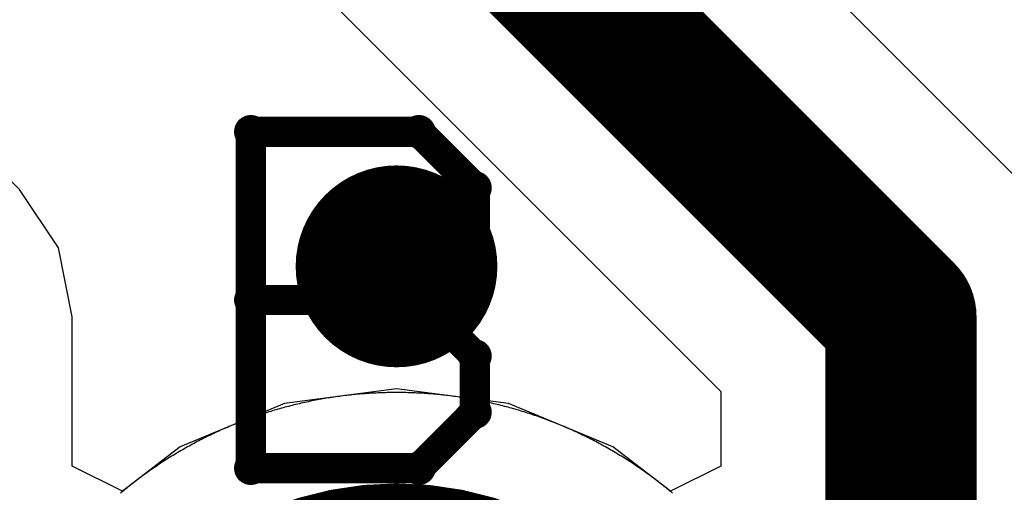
# Model space of a CAD drawing. Extents: x -1.5 to 9, y -3 to 5.
# Tile 186 of 256: x 0.3626 to 0.4602, y 3.3976 to 3.4444. Entities that reach past the tile are written whole.
import ezdxf

# ---------------------------------------------------------------- set-up
doc = ezdxf.new("R2010")
doc.units = 0
doc.layers.get('0').update_dxf_attribs({"linetype": 'CONTINUOUS'})
for name, color, linetype in [('qfn16-30-34-a_copper_signal_1', 1, 'CONTINUOUS'), ('qfn16-30-34-a_copper_signal_2', 1, 'CONTINUOUS'), ('qfn16-30-34-a_copper_signal_bot', 5, 'CONTINUOUS'), ('qfn16-30-34-a_copper_signal_top', 1, 'CONTINUOUS'), ('qfn16-30-34-a_drawing_1', 1, 'CONTINUOUS'), ('qfn16-30-34-a_drillmap_1', 1, 'CONTINUOUS'), ('qfn16-30-34-a_pth_drill', 1, 'CONTINUOUS'), ('qfn16-30-34-a_soldermask_bot', 1, 'CONTINUOUS'), ('qfn16-30-34-a_soldermask_top', 1, 'CONTINUOUS')]:
    doc.layers.add(name, color=color, linetype=linetype)

# ---------------------------------------------------------------- blocks, each defined once
blk = doc.blocks.new('D29')
at = {"const_width": 0.01}
blk.add_lwpolyline([(-0.005, 0, 1), (0.005, 0, 1)], format="xyb", close=True, dxfattribs=at)
blk = doc.blocks.new('D21')
at = {"const_width": 0.0075}
blk.add_lwpolyline([(-0.00375, 0, 1), (0.00375, 0, 1)], format="xyb", close=True, dxfattribs=at)
blk = doc.blocks.new('D38')
at = {"const_width": 0.0335}
blk.add_lwpolyline([(-0.01675, 0, 1), (0.01675, 0, 1)], format="xyb", close=True, dxfattribs=at)
blk = doc.blocks.new('D64')
at = {"const_width": 0.005}
blk.add_lwpolyline([(-0.0025, 0, 1), (0.0025, 0, 1)], format="xyb", close=True, dxfattribs=at)
blk = doc.blocks.new('D69')
at = {"const_width": 0.001667}
blk.add_lwpolyline([(-0.000833, 0, 1), (0.000833, 0, 1)], format="xyb", close=True, dxfattribs=at)
blk = doc.blocks.new('D44')
at = {"const_width": 0.0025}
blk.add_lwpolyline([(-0.00125, 0, 1), (0.00125, 0, 1)], format="xyb", close=True, dxfattribs=at)

msp = doc.modelspace()

# ---------------------------------------------------------------- linework, layer by layer
at = {"layer": 'qfn16-30-34-a_copper_signal_1', "color": 1}
for points in [[(0.4, 3.4075), (0.399817, 3.4075), (0.399633, 3.407499), (0.39945, 3.407497), (0.399266, 3.407494), (0.399083, 3.40749), (0.3989, 3.407486), (0.398716, 3.407481), (0.398533, 3.407475), (0.39835, 3.407468), (0.398166, 3.407461), (0.397983, 3.407452), (0.3978, 3.407443), (0.397617, 3.407433), (0.397434, 3.407423), (0.397251, 3.407411), (0.397068, 3.407399), (0.396885, 3.407386), (0.396702, 3.407372), (0.396519, 3.407357), (0.396337, 3.407342), (0.396154, 3.407326), (0.395971, 3.407309), (0.395789, 3.407291), (0.395606, 3.407273), (0.395424, 3.407253), (0.395241, 3.407233), (0.395059, 3.407212), (0.394877, 3.40719), (0.394695, 3.407168), (0.394513, 3.407144), (0.394331, 3.40712), (0.39415, 3.407096), (0.393968, 3.40707), (0.393787, 3.407044), (0.393605, 3.407016), (0.393424, 3.406988), (0.393243, 3.40696), (0.393062, 3.40693), (0.392881, 3.4069), (0.3927, 3.406869), (0.39252, 3.406837), (0.392339, 3.406804), (0.392159, 3.406771), (0.391979, 3.406736), (0.391799, 3.406701), (0.391619, 3.406666), (0.391439, 3.406629), (0.391259, 3.406592), (0.39108, 3.406554), (0.390901, 3.406515), (0.390722, 3.406475), (0.390543, 3.406435), (0.390364, 3.406393), (0.390186, 3.406352), (0.390007, 3.406309), (0.389829, 3.406265), (0.389651, 3.406221), (0.389473, 3.406176), (0.389296, 3.40613), (0.389118, 3.406084), (0.388941, 3.406036), (0.388764, 3.405988), (0.388587, 3.405939), (0.388411, 3.40589), (0.388235, 3.405839), (0.388058, 3.405788), (0.387882, 3.405736), (0.387707, 3.405683), (0.387531, 3.40563), (0.387356, 3.405576), (0.387181, 3.405521), (0.387006, 3.405465), (0.386832, 3.405409), (0.386658, 3.405352), (0.386484, 3.405294), (0.38631, 3.405235), (0.386136, 3.405175), (0.385963, 3.405115), (0.38579, 3.405054), (0.385617, 3.404993), (0.385445, 3.40493), (0.385273, 3.404867), (0.385101, 3.404803), (0.384929, 3.404738), (0.384758, 3.404673), (0.384587, 3.404607), (0.384416, 3.40454), (0.384246, 3.404472), (0.384075, 3.404404), (0.383906, 3.404335), (0.383736, 3.404265), (0.383567, 3.404195), (0.383398, 3.404123), (0.383229, 3.404051), (0.383061, 3.403979), (0.382893, 3.403905), (0.382725, 3.403831), (0.382557, 3.403756), (0.38239, 3.40368), (0.382224, 3.403604), (0.382057, 3.403527), (0.381891, 3.403449), (0.381725, 3.403371), (0.38156, 3.403291), (0.381395, 3.403211), (0.38123, 3.403131), (0.381066, 3.403049), (0.380902, 3.402967), (0.380738, 3.402885), (0.380575, 3.402801), (0.380412, 3.402717), (0.380249, 3.402632), (0.380087, 3.402546), (0.379925, 3.40246), (0.379764, 3.402373), (0.379603, 3.402286), (0.379442, 3.402197), (0.379282, 3.402108), (0.379122, 3.402018), (0.378962, 3.401928), (0.378803, 3.401837), (0.378644, 3.401745), (0.378486, 3.401653), (0.378328, 3.401559), (0.37817, 3.401465), (0.378013, 3.401371), (0.377856, 3.401276), (0.3777, 3.40118), (0.377544, 3.401083), (0.377389, 3.400986), (0.377233, 3.400888), (0.377079, 3.400789), (0.376925, 3.40069), (0.376771, 3.40059), (0.376617, 3.40049), (0.376464, 3.400389), (0.376312, 3.400287), (0.37616, 3.400184), (0.376008, 3.400081), (0.375857, 3.399977), (0.375707, 3.399872), (0.375556, 3.399767), (0.375406, 3.399662), (0.375257, 3.399555), (0.375108, 3.399448), (0.37496, 3.39934), (0.374812, 3.399232), (0.374664, 3.399123), (0.374517, 3.399013), (0.374371, 3.398903), (0.374225, 3.398792), (0.374079, 3.39868), (0.373934, 3.398568), (0.373789, 3.398456), (0.373645, 3.398342), (0.373502, 3.398228), (0.373358, 3.398113), (0.373216, 3.397998), (0.373074, 3.397882), (0.372932, 3.397766), (0.372791, 3.397649), (0.37265, 3.397531)], [(0.42735, 3.397531), (0.427209, 3.397649), (0.427068, 3.397766), (0.426926, 3.397882), (0.426784, 3.397998), (0.426642, 3.398113), (0.426498, 3.398228), (0.426355, 3.398342), (0.426211, 3.398456), (0.426066, 3.398568), (0.425921, 3.39868), (0.425775, 3.398792), (0.425629, 3.398903), (0.425483, 3.399013), (0.425336, 3.399123), (0.425188, 3.399232), (0.42504, 3.39934), (0.424892, 3.399448), (0.424743, 3.399555), (0.424594, 3.399662), (0.424444, 3.399767), (0.424293, 3.399872), (0.424143, 3.399977), (0.423992, 3.400081), (0.42384, 3.400184), (0.423688, 3.400287), (0.423536, 3.400389), (0.423383, 3.40049), (0.423229, 3.40059), (0.423075, 3.40069), (0.422921, 3.400789), (0.422767, 3.400888), (0.422611, 3.400986), (0.422456, 3.401083), (0.4223, 3.40118), (0.422144, 3.401276), (0.421987, 3.401371), (0.42183, 3.401465), (0.421672, 3.401559), (0.421514, 3.401653), (0.421356, 3.401745), (0.421197, 3.401837), (0.421038, 3.401928), (0.420878, 3.402018), (0.420718, 3.402108), (0.420558, 3.402197), (0.420397, 3.402286), (0.420236, 3.402373), (0.420075, 3.40246), (0.419913, 3.402546), (0.419751, 3.402632), (0.419588, 3.402717), (0.419425, 3.402801), (0.419262, 3.402885), (0.419098, 3.402967), (0.418934, 3.403049), (0.41877, 3.403131), (0.418605, 3.403211), (0.41844, 3.403291), (0.418275, 3.403371), (0.418109, 3.403449), (0.417943, 3.403527), (0.417776, 3.403604), (0.41761, 3.40368), (0.417443, 3.403756), (0.417275, 3.403831), (0.417107, 3.403905), (0.416939, 3.403979), (0.416771, 3.404051), (0.416602, 3.404123), (0.416433, 3.404195), (0.416264, 3.404265), (0.416094, 3.404335), (0.415925, 3.404404), (0.415754, 3.404472), (0.415584, 3.40454), (0.415413, 3.404607), (0.415242, 3.404673), (0.415071, 3.404738), (0.414899, 3.404803), (0.414727, 3.404867), (0.414555, 3.40493), (0.414383, 3.404993), (0.41421, 3.405054), (0.414037, 3.405115), (0.413864, 3.405175), (0.41369, 3.405235), (0.413516, 3.405294), (0.413342, 3.405352), (0.413168, 3.405409), (0.412994, 3.405465), (0.412819, 3.405521), (0.412644, 3.405576), (0.412469, 3.40563), (0.412293, 3.405683), (0.412118, 3.405736), (0.411942, 3.405788), (0.411765, 3.405839), (0.411589, 3.40589), (0.411413, 3.405939), (0.411236, 3.405988), (0.411059, 3.406036), (0.410882, 3.406084), (0.410704, 3.40613), (0.410527, 3.406176), (0.410349, 3.406221), (0.410171, 3.406265), (0.409993, 3.406309), (0.409814, 3.406352), (0.409636, 3.406393), (0.409457, 3.406435), (0.409278, 3.406475), (0.409099, 3.406515), (0.40892, 3.406554), (0.408741, 3.406592), (0.408561, 3.406629), (0.408381, 3.406666), (0.408201, 3.406701), (0.408021, 3.406736), (0.407841, 3.406771), (0.407661, 3.406804), (0.40748, 3.406837), (0.4073, 3.406869), (0.407119, 3.4069), (0.406938, 3.40693), (0.406757, 3.40696), (0.406576, 3.406988), (0.406395, 3.407016), (0.406213, 3.407044), (0.406032, 3.40707), (0.40585, 3.407096), (0.405669, 3.40712), (0.405487, 3.407144), (0.405305, 3.407168), (0.405123, 3.40719), (0.404941, 3.407212), (0.404759, 3.407233), (0.404576, 3.407253), (0.404394, 3.407273), (0.404211, 3.407291), (0.404029, 3.407309), (0.403846, 3.407326), (0.403663, 3.407342), (0.403481, 3.407357), (0.403298, 3.407372), (0.403115, 3.407386), (0.402932, 3.407399), (0.402749, 3.407411), (0.402566, 3.407423), (0.402383, 3.407433), (0.4022, 3.407443), (0.402017, 3.407452), (0.401834, 3.407461), (0.40165, 3.407468), (0.401467, 3.407475), (0.401284, 3.407481), (0.4011, 3.407486), (0.400917, 3.40749), (0.400734, 3.407494), (0.40055, 3.407497), (0.400367, 3.407499), (0.400183, 3.4075), (0.4, 3.4075)]]:
    msp.add_lwpolyline(points, dxfattribs=at)
at = {"layer": 'qfn16-30-34-a_copper_signal_2', "color": 1}
for points in [[(0.4, 3.4075), (0.399817, 3.4075), (0.399633, 3.407499), (0.39945, 3.407497), (0.399266, 3.407494), (0.399083, 3.40749), (0.3989, 3.407486), (0.398716, 3.407481), (0.398533, 3.407475), (0.39835, 3.407468), (0.398166, 3.407461), (0.397983, 3.407452), (0.3978, 3.407443), (0.397617, 3.407433), (0.397434, 3.407423), (0.397251, 3.407411), (0.397068, 3.407399), (0.396885, 3.407386), (0.396702, 3.407372), (0.396519, 3.407357), (0.396337, 3.407342), (0.396154, 3.407326), (0.395971, 3.407309), (0.395789, 3.407291), (0.395606, 3.407273), (0.395424, 3.407253), (0.395241, 3.407233), (0.395059, 3.407212), (0.394877, 3.40719), (0.394695, 3.407168), (0.394513, 3.407144), (0.394331, 3.40712), (0.39415, 3.407096), (0.393968, 3.40707), (0.393787, 3.407044), (0.393605, 3.407016), (0.393424, 3.406988), (0.393243, 3.40696), (0.393062, 3.40693), (0.392881, 3.4069), (0.3927, 3.406869), (0.39252, 3.406837), (0.392339, 3.406804), (0.392159, 3.406771), (0.391979, 3.406736), (0.391799, 3.406701), (0.391619, 3.406666), (0.391439, 3.406629), (0.391259, 3.406592), (0.39108, 3.406554), (0.390901, 3.406515), (0.390722, 3.406475), (0.390543, 3.406435), (0.390364, 3.406393), (0.390186, 3.406352), (0.390007, 3.406309), (0.389829, 3.406265), (0.389651, 3.406221), (0.389473, 3.406176), (0.389296, 3.40613), (0.389118, 3.406084), (0.388941, 3.406036), (0.388764, 3.405988), (0.388587, 3.405939), (0.388411, 3.40589), (0.388235, 3.405839), (0.388058, 3.405788), (0.387882, 3.405736), (0.387707, 3.405683), (0.387531, 3.40563), (0.387356, 3.405576), (0.387181, 3.405521), (0.387006, 3.405465), (0.386832, 3.405409), (0.386658, 3.405352), (0.386484, 3.405294), (0.38631, 3.405235), (0.386136, 3.405175), (0.385963, 3.405115), (0.38579, 3.405054), (0.385617, 3.404993), (0.385445, 3.40493), (0.385273, 3.404867), (0.385101, 3.404803), (0.384929, 3.404738), (0.384758, 3.404673), (0.384587, 3.404607), (0.384416, 3.40454), (0.384246, 3.404472), (0.384075, 3.404404), (0.383906, 3.404335), (0.383736, 3.404265), (0.383567, 3.404195), (0.383398, 3.404123), (0.383229, 3.404051), (0.383061, 3.403979), (0.382893, 3.403905), (0.382725, 3.403831), (0.382557, 3.403756), (0.38239, 3.40368), (0.382224, 3.403604), (0.382057, 3.403527), (0.381891, 3.403449), (0.381725, 3.403371), (0.38156, 3.403291), (0.381395, 3.403211), (0.38123, 3.403131), (0.381066, 3.403049), (0.380902, 3.402967), (0.380738, 3.402885), (0.380575, 3.402801), (0.380412, 3.402717), (0.380249, 3.402632), (0.380087, 3.402546), (0.379925, 3.40246), (0.379764, 3.402373), (0.379603, 3.402286), (0.379442, 3.402197), (0.379282, 3.402108), (0.379122, 3.402018), (0.378962, 3.401928), (0.378803, 3.401837), (0.378644, 3.401745), (0.378486, 3.401653), (0.378328, 3.401559), (0.37817, 3.401465), (0.378013, 3.401371), (0.377856, 3.401276), (0.3777, 3.40118), (0.377544, 3.401083), (0.377389, 3.400986), (0.377233, 3.400888), (0.377079, 3.400789), (0.376925, 3.40069), (0.376771, 3.40059), (0.376617, 3.40049), (0.376464, 3.400389), (0.376312, 3.400287), (0.37616, 3.400184), (0.376008, 3.400081), (0.375857, 3.399977), (0.375707, 3.399872), (0.375556, 3.399767), (0.375406, 3.399662), (0.375257, 3.399555), (0.375108, 3.399448), (0.37496, 3.39934), (0.374812, 3.399232), (0.374664, 3.399123), (0.374517, 3.399013), (0.374371, 3.398903), (0.374225, 3.398792), (0.374079, 3.39868), (0.373934, 3.398568), (0.373789, 3.398456), (0.373645, 3.398342), (0.373502, 3.398228), (0.373358, 3.398113), (0.373216, 3.397998), (0.373074, 3.397882), (0.372932, 3.397766), (0.372791, 3.397649), (0.37265, 3.397531)], [(0.42735, 3.397531), (0.427209, 3.397649), (0.427068, 3.397766), (0.426926, 3.397882), (0.426784, 3.397998), (0.426642, 3.398113), (0.426498, 3.398228), (0.426355, 3.398342), (0.426211, 3.398456), (0.426066, 3.398568), (0.425921, 3.39868), (0.425775, 3.398792), (0.425629, 3.398903), (0.425483, 3.399013), (0.425336, 3.399123), (0.425188, 3.399232), (0.42504, 3.39934), (0.424892, 3.399448), (0.424743, 3.399555), (0.424594, 3.399662), (0.424444, 3.399767), (0.424293, 3.399872), (0.424143, 3.399977), (0.423992, 3.400081), (0.42384, 3.400184), (0.423688, 3.400287), (0.423536, 3.400389), (0.423383, 3.40049), (0.423229, 3.40059), (0.423075, 3.40069), (0.422921, 3.400789), (0.422767, 3.400888), (0.422611, 3.400986), (0.422456, 3.401083), (0.4223, 3.40118), (0.422144, 3.401276), (0.421987, 3.401371), (0.42183, 3.401465), (0.421672, 3.401559), (0.421514, 3.401653), (0.421356, 3.401745), (0.421197, 3.401837), (0.421038, 3.401928), (0.420878, 3.402018), (0.420718, 3.402108), (0.420558, 3.402197), (0.420397, 3.402286), (0.420236, 3.402373), (0.420075, 3.40246), (0.419913, 3.402546), (0.419751, 3.402632), (0.419588, 3.402717), (0.419425, 3.402801), (0.419262, 3.402885), (0.419098, 3.402967), (0.418934, 3.403049), (0.41877, 3.403131), (0.418605, 3.403211), (0.41844, 3.403291), (0.418275, 3.403371), (0.418109, 3.403449), (0.417943, 3.403527), (0.417776, 3.403604), (0.41761, 3.40368), (0.417443, 3.403756), (0.417275, 3.403831), (0.417107, 3.403905), (0.416939, 3.403979), (0.416771, 3.404051), (0.416602, 3.404123), (0.416433, 3.404195), (0.416264, 3.404265), (0.416094, 3.404335), (0.415925, 3.404404), (0.415754, 3.404472), (0.415584, 3.40454), (0.415413, 3.404607), (0.415242, 3.404673), (0.415071, 3.404738), (0.414899, 3.404803), (0.414727, 3.404867), (0.414555, 3.40493), (0.414383, 3.404993), (0.41421, 3.405054), (0.414037, 3.405115), (0.413864, 3.405175), (0.41369, 3.405235), (0.413516, 3.405294), (0.413342, 3.405352), (0.413168, 3.405409), (0.412994, 3.405465), (0.412819, 3.405521), (0.412644, 3.405576), (0.412469, 3.40563), (0.412293, 3.405683), (0.412118, 3.405736), (0.411942, 3.405788), (0.411765, 3.405839), (0.411589, 3.40589), (0.411413, 3.405939), (0.411236, 3.405988), (0.411059, 3.406036), (0.410882, 3.406084), (0.410704, 3.40613), (0.410527, 3.406176), (0.410349, 3.406221), (0.410171, 3.406265), (0.409993, 3.406309), (0.409814, 3.406352), (0.409636, 3.406393), (0.409457, 3.406435), (0.409278, 3.406475), (0.409099, 3.406515), (0.40892, 3.406554), (0.408741, 3.406592), (0.408561, 3.406629), (0.408381, 3.406666), (0.408201, 3.406701), (0.408021, 3.406736), (0.407841, 3.406771), (0.407661, 3.406804), (0.40748, 3.406837), (0.4073, 3.406869), (0.407119, 3.4069), (0.406938, 3.40693), (0.406757, 3.40696), (0.406576, 3.406988), (0.406395, 3.407016), (0.406213, 3.407044), (0.406032, 3.40707), (0.40585, 3.407096), (0.405669, 3.40712), (0.405487, 3.407144), (0.405305, 3.407168), (0.405123, 3.40719), (0.404941, 3.407212), (0.404759, 3.407233), (0.404576, 3.407253), (0.404394, 3.407273), (0.404211, 3.407291), (0.404029, 3.407309), (0.403846, 3.407326), (0.403663, 3.407342), (0.403481, 3.407357), (0.403298, 3.407372), (0.403115, 3.407386), (0.402932, 3.407399), (0.402749, 3.407411), (0.402566, 3.407423), (0.402383, 3.407433), (0.4022, 3.407443), (0.402017, 3.407452), (0.401834, 3.407461), (0.40165, 3.407468), (0.401467, 3.407475), (0.401284, 3.407481), (0.4011, 3.407486), (0.400917, 3.40749), (0.400734, 3.407494), (0.40055, 3.407497), (0.400367, 3.407499), (0.400183, 3.4075), (0.4, 3.4075)]]:
    msp.add_lwpolyline(points, dxfattribs=at)
at = {"layer": 'qfn16-30-34-a_copper_signal_bot', "color": 5}
for points in [[(0.382157, 3.639205), (0.382157, 3.465), (0.383515, 3.458172), (0.387383, 3.452383), (0.432157, 3.407609), (0.432157, 3.400197), (0.427157, 3.397732), (0.421433, 3.402124), (0.411095, 3.406406), (0.4, 3.407867), (0.388905, 3.406406), (0.378567, 3.402124), (0.372843, 3.397732), (0.367843, 3.400197), (0.367843, 3.414999), (0.367843, 3.415), (0.366485, 3.421828), (0.362617, 3.427617), (0.362616, 3.427617), (0.317843, 3.472391), (0.317843, 3.639205)], [(0.462616, 3.427617), (0.417843, 3.472391), (0.417843, 3.639205)]]:
    msp.add_lwpolyline(points, dxfattribs=at)
at = {"layer": 'qfn16-30-34-a_copper_signal_bot', "color": 5, "const_width": 0.015}
for points in [[(0.4, 3.465), (0.45, 3.415)], [(0.45, 3.315), (0.45, 3.415)]]:
    msp.add_lwpolyline(points, dxfattribs=at)
at = {"layer": 'qfn16-30-34-a_copper_signal_top', "color": 1}
msp.add_lwpolyline([(0.42735, 3.397531), (0.427209, 3.397649), (0.427068, 3.397766), (0.426926, 3.397882), (0.426784, 3.397998), (0.426642, 3.398113), (0.426498, 3.398228), (0.426355, 3.398342), (0.426211, 3.398456), (0.426066, 3.398568), (0.425921, 3.39868), (0.425775, 3.398792), (0.425629, 3.398903), (0.425483, 3.399013), (0.425336, 3.399123), (0.425188, 3.399232), (0.42504, 3.39934), (0.424892, 3.399448), (0.424743, 3.399555), (0.424594, 3.399662), (0.424444, 3.399767), (0.424293, 3.399872), (0.424143, 3.399977), (0.423992, 3.400081), (0.42384, 3.400184), (0.423688, 3.400287), (0.423536, 3.400389), (0.423383, 3.40049), (0.423229, 3.40059), (0.423075, 3.40069), (0.422921, 3.400789), (0.422767, 3.400888), (0.422611, 3.400986), (0.422456, 3.401083), (0.4223, 3.40118), (0.422144, 3.401276), (0.421987, 3.401371), (0.42183, 3.401465), (0.421672, 3.401559), (0.421514, 3.401653), (0.421356, 3.401745), (0.421197, 3.401837), (0.421038, 3.401928), (0.420878, 3.402018), (0.420718, 3.402108), (0.420558, 3.402197), (0.420397, 3.402286), (0.420236, 3.402373), (0.420075, 3.40246), (0.419913, 3.402546), (0.419751, 3.402632), (0.419588, 3.402717), (0.419425, 3.402801), (0.419262, 3.402885), (0.419098, 3.402967), (0.418934, 3.403049), (0.41877, 3.403131), (0.418605, 3.403211), (0.41844, 3.403291), (0.418275, 3.403371), (0.418109, 3.403449), (0.417943, 3.403527), (0.417776, 3.403604), (0.41761, 3.40368), (0.417443, 3.403756), (0.417275, 3.403831), (0.417107, 3.403905), (0.416939, 3.403979), (0.416771, 3.404051), (0.416602, 3.404123), (0.416433, 3.404195), (0.416264, 3.404265), (0.416094, 3.404335), (0.415925, 3.404404), (0.415754, 3.404472), (0.415584, 3.40454), (0.415413, 3.404607), (0.415242, 3.404673), (0.415071, 3.404738), (0.414899, 3.404803), (0.414727, 3.404867), (0.414555, 3.40493), (0.414383, 3.404993), (0.41421, 3.405054), (0.414037, 3.405115), (0.413864, 3.405175), (0.41369, 3.405235), (0.413516, 3.405294), (0.413342, 3.405352), (0.413168, 3.405409), (0.412994, 3.405465), (0.412819, 3.405521), (0.412644, 3.405576), (0.412469, 3.40563), (0.412293, 3.405683), (0.412118, 3.405736), (0.411942, 3.405788), (0.411765, 3.405839), (0.411589, 3.40589), (0.411413, 3.405939), (0.411236, 3.405988), (0.411059, 3.406036), (0.410882, 3.406084), (0.410704, 3.40613), (0.410527, 3.406176), (0.410349, 3.406221), (0.410171, 3.406265), (0.409993, 3.406309), (0.409814, 3.406352), (0.409636, 3.406393), (0.409457, 3.406435), (0.409278, 3.406475), (0.409099, 3.406515), (0.40892, 3.406554), (0.408741, 3.406592), (0.408561, 3.406629), (0.408381, 3.406666), (0.408201, 3.406701), (0.408021, 3.406736), (0.407841, 3.406771), (0.407661, 3.406804), (0.40748, 3.406837), (0.4073, 3.406869), (0.407119, 3.4069), (0.406938, 3.40693), (0.406757, 3.40696), (0.406576, 3.406988), (0.406395, 3.407016), (0.406213, 3.407044), (0.406032, 3.40707), (0.40585, 3.407096), (0.405669, 3.40712), (0.405487, 3.407144), (0.405305, 3.407168), (0.405123, 3.40719), (0.404941, 3.407212), (0.404759, 3.407233), (0.404576, 3.407253), (0.404394, 3.407273), (0.404211, 3.407291), (0.404029, 3.407309), (0.403846, 3.407326), (0.403663, 3.407342), (0.403481, 3.407357), (0.403298, 3.407372), (0.403115, 3.407386), (0.402932, 3.407399), (0.402749, 3.407411), (0.402566, 3.407423), (0.402383, 3.407433), (0.4022, 3.407443), (0.402017, 3.407452), (0.401834, 3.407461), (0.40165, 3.407468), (0.401467, 3.407475), (0.401284, 3.407481), (0.4011, 3.407486), (0.400917, 3.40749), (0.400734, 3.407494), (0.40055, 3.407497), (0.400367, 3.407499), (0.400183, 3.4075), (0.4, 3.4075), (0.399817, 3.4075), (0.399633, 3.407499), (0.39945, 3.407497), (0.399266, 3.407494), (0.399083, 3.40749), (0.3989, 3.407486), (0.398716, 3.407481), (0.398533, 3.407475), (0.39835, 3.407468), (0.398166, 3.407461), (0.397983, 3.407452), (0.3978, 3.407443), (0.397617, 3.407433), (0.397434, 3.407423), (0.397251, 3.407411), (0.397068, 3.407399), (0.396885, 3.407386), (0.396702, 3.407372), (0.396519, 3.407357), (0.396337, 3.407342), (0.396154, 3.407326), (0.395971, 3.407309), (0.395789, 3.407291), (0.395606, 3.407273), (0.395424, 3.407253), (0.395241, 3.407233), (0.395059, 3.407212), (0.394877, 3.40719), (0.394695, 3.407168), (0.394513, 3.407144), (0.394331, 3.40712), (0.39415, 3.407096), (0.393968, 3.40707), (0.393787, 3.407044), (0.393605, 3.407016), (0.393424, 3.406988), (0.393243, 3.40696), (0.393062, 3.40693), (0.392881, 3.4069), (0.3927, 3.406869), (0.39252, 3.406837), (0.392339, 3.406804), (0.392159, 3.406771), (0.391979, 3.406736), (0.391799, 3.406701), (0.391619, 3.406666), (0.391439, 3.406629), (0.391259, 3.406592), (0.39108, 3.406554), (0.390901, 3.406515), (0.390722, 3.406475), (0.390543, 3.406435), (0.390364, 3.406393), (0.390186, 3.406352), (0.390007, 3.406309), (0.389829, 3.406265), (0.389651, 3.406221), (0.389473, 3.406176), (0.389296, 3.40613), (0.389118, 3.406084), (0.388941, 3.406036), (0.388764, 3.405988), (0.388587, 3.405939), (0.388411, 3.40589), (0.388235, 3.405839), (0.388058, 3.405788), (0.387882, 3.405736), (0.387707, 3.405683), (0.387531, 3.40563), (0.387356, 3.405576), (0.387181, 3.405521), (0.387006, 3.405465), (0.386832, 3.405409), (0.386658, 3.405352), (0.386484, 3.405294), (0.38631, 3.405235), (0.386136, 3.405175), (0.385963, 3.405115), (0.38579, 3.405054), (0.385617, 3.404993), (0.385445, 3.40493), (0.385273, 3.404867), (0.385101, 3.404803), (0.384929, 3.404738), (0.384758, 3.404673), (0.384587, 3.404607), (0.384416, 3.40454), (0.384246, 3.404472), (0.384075, 3.404404), (0.383906, 3.404335), (0.383736, 3.404265), (0.383567, 3.404195), (0.383398, 3.404123), (0.383229, 3.404051), (0.383061, 3.403979), (0.382893, 3.403905), (0.382725, 3.403831), (0.382557, 3.403756), (0.38239, 3.40368), (0.382224, 3.403604), (0.382057, 3.403527), (0.381891, 3.403449), (0.381725, 3.403371), (0.38156, 3.403291), (0.381395, 3.403211), (0.38123, 3.403131), (0.381066, 3.403049), (0.380902, 3.402967), (0.380738, 3.402885), (0.380575, 3.402801), (0.380412, 3.402717), (0.380249, 3.402632), (0.380087, 3.402546), (0.379925, 3.40246), (0.379764, 3.402373), (0.379603, 3.402286), (0.379442, 3.402197), (0.379282, 3.402108), (0.379122, 3.402018), (0.378962, 3.401928), (0.378803, 3.401837), (0.378644, 3.401745), (0.378486, 3.401653), (0.378328, 3.401559), (0.37817, 3.401465), (0.378013, 3.401371), (0.377856, 3.401276), (0.3777, 3.40118), (0.377544, 3.401083), (0.377389, 3.400986), (0.377233, 3.400888), (0.377079, 3.400789), (0.376925, 3.40069), (0.376771, 3.40059), (0.376617, 3.40049), (0.376464, 3.400389), (0.376312, 3.400287), (0.37616, 3.400184), (0.376008, 3.400081), (0.375857, 3.399977), (0.375707, 3.399872), (0.375556, 3.399767), (0.375406, 3.399662), (0.375257, 3.399555), (0.375108, 3.399448), (0.37496, 3.39934), (0.374812, 3.399232), (0.374664, 3.399123), (0.374517, 3.399013), (0.374371, 3.398903), (0.374225, 3.398792), (0.374079, 3.39868), (0.373934, 3.398568), (0.373789, 3.398456), (0.373645, 3.398342), (0.373502, 3.398228), (0.373358, 3.398113), (0.373216, 3.397998), (0.373074, 3.397882), (0.372932, 3.397766), (0.372791, 3.397649), (0.37265, 3.397531)], dxfattribs=at)
at = {"layer": 'qfn16-30-34-a_drawing_1', "color": 1, "const_width": 0.003}
for points in [[(0.385559, 3.433328), (0.385559, 3.400006)], [(0.402221, 3.433328), (0.385559, 3.433328)], [(0.407774, 3.427774), (0.402221, 3.433328)], [(0.407774, 3.422221), (0.407774, 3.427774)], [(0.402221, 3.416667), (0.407774, 3.422221)], [(0.402221, 3.416667), (0.385559, 3.416667)], [(0.385559, 3.416667), (0.402221, 3.416667)], [(0.407774, 3.411113), (0.402221, 3.416667)], [(0.407774, 3.405559), (0.407774, 3.411113)], [(0.402221, 3.400006), (0.407774, 3.405559)], [(0.385559, 3.400006), (0.402221, 3.400006)]]:
    msp.add_lwpolyline(points, dxfattribs=at)
at = {"layer": 'qfn16-30-34-a_drillmap_1', "color": 1, "const_width": 0.005}
for points in [[(0.4, 3.415), (0.4, 3.425)], [(0.395, 3.42), (0.405, 3.42)]]:
    msp.add_lwpolyline(points, dxfattribs=at)

# ---------------------------------------------------------------- block references
at = {"layer": 'qfn16-30-34-a_copper_signal_1'}
msp.add_blockref('D29', (0.4, 3.42), dxfattribs=at)
at = {"layer": 'qfn16-30-34-a_copper_signal_2'}
msp.add_blockref('D29', (0.4, 3.42), dxfattribs=at)
at = {"layer": 'qfn16-30-34-a_copper_signal_bot'}
for name, p in [('D29', (0.4, 3.42)), ('D21', (0.45, 3.415)), ('D21', (0.45, 3.415))]:
    msp.add_blockref(name, p, dxfattribs=at)
at = {"layer": 'qfn16-30-34-a_copper_signal_top'}
msp.add_blockref('D29', (0.4, 3.42), dxfattribs=at)
at = {"layer": 'qfn16-30-34-a_drawing_1'}
for p in [(0.385559, 3.433328), (0.385559, 3.433328), (0.402221, 3.433328), (0.407774, 3.427774), (0.407774, 3.422221), (0.385559, 3.416667), (0.402221, 3.416667), (0.402221, 3.416667), (0.407774, 3.411113), (0.407774, 3.405559), (0.385559, 3.400006), (0.402221, 3.400006)]:
    msp.add_blockref('D69', p, dxfattribs=at)
at = {"layer": 'qfn16-30-34-a_drillmap_1'}
for p in [(0.4, 3.425), (0.395, 3.42), (0.405, 3.42), (0.4, 3.415)]:
    msp.add_blockref('D44', p, dxfattribs=at)
at = {"layer": 'qfn16-30-34-a_pth_drill'}
msp.add_blockref('D64', (0.4, 3.42), dxfattribs=at)
at = {"layer": 'qfn16-30-34-a_soldermask_bot'}
msp.add_blockref('D38', (0.4, 3.365), dxfattribs=at)
at = {"layer": 'qfn16-30-34-a_soldermask_top'}
msp.add_blockref('D38', (0.4, 3.365), dxfattribs=at)

doc.saveas('drawing.dxf')
